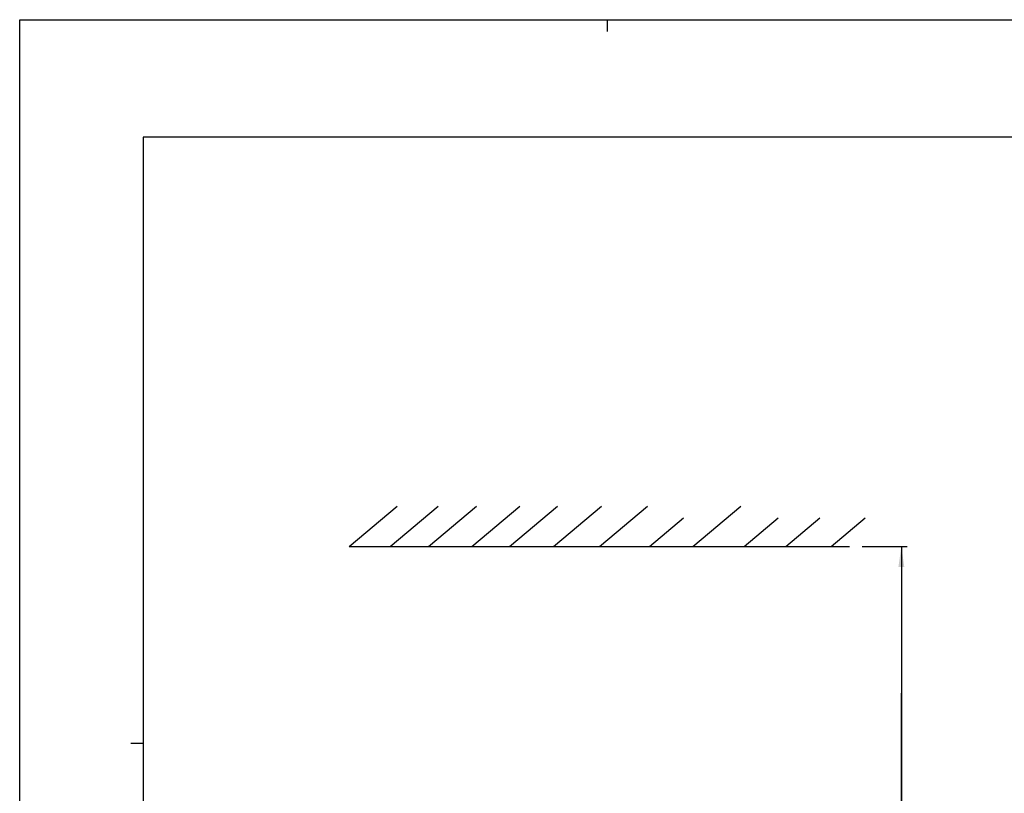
# Model space of a CAD drawing. Extents: x 0 to 594, y 0 to 420.
# Tile 9 of 38: x 0 to 168, y 288 to 420. Entities that reach past the tile are written whole.
import ezdxf

# ---------------------------------------------------------------- set-up
doc = ezdxf.new("R2010")
doc.units = 0
doc.header["$LTSCALE"] = 32.67
doc.layers.get('0').update_dxf_attribs({"linetype": 'CONTINUOUS'})
doc.styles.get("Standard").update_dxf_attribs({"font": 'txt', "width": 0.8})
doc.dimstyles.get("Standard").update_dxf_attribs({"dimtxt": 2.5, "dimasz": 2.5, "dimexe": 1.25, "dimexo": 0.625, "dimtad": 1, "dimcen": 2.5, "dimazin": 3, "dimtfac": 1, "dimtmove": 0, "dimatfit": 3})

# ---------------------------------------------------------------- blocks, each defined once
blk = doc.blocks.new('_FILLED')
at = {"color": 0, "linetype": 'BYBLOCK'}
blk.add_solid([(0, 0), (-1, 0.143), (-1, -0.143)], dxfattribs=at)
blk = doc.blocks.new('*D0')
at = {"color": 2, "linetype": 'CONTINUOUS'}
for p, q in [((143.31, 330.44), (150.99, 330.44)), ((149.99, 330.44), (149.99, 305.46)), ((149.99, 280.48), (149.99, 305.46)), ((149.99, 305.46), (149.99, 232.86)), ((121.17, 280.48), (150.99, 280.48))]:
    blk.add_line(p, q, dxfattribs=at)
at = {"color": 2, "linetype": 'CONTINUOUS', "xscale": 3.5, "yscale": 3.5, "zscale": 3.5}
for p, rotation in [((149.99, 330.44), 90), ((149.99, 280.48), 270)]:
    blk.add_blockref('_FILLED', p, dxfattribs=dict(at, rotation=rotation))
at = {"color": 5, "linetype": 'CONTINUOUS', "width": 0.8}
for s, p in [('100', (149.11, 269.26)), ('AIR SPACE OUTLET', (154.36, 232.86)), ('MIN ', (149.11, 258.06))]:
    blk.add_text(s, height=3.5, rotation=90, dxfattribs=at).set_placement(p)

msp = doc.modelspace()

# ---------------------------------------------------------------- linework, layer by layer
at = {"color": 7, "linetype": 'CONTINUOUS'}
for p, q in [((0, 0), (0, 420)), ((0, 420), (594, 420)), ((21, 400), (21, 20)), ((573, 400), (21, 400)), ((56.063, 330.441), (64.237, 337.3)), ((63, 330.441), (71.175, 337.3)), ((69.568, 330.441), (77.742, 337.3)), ((76.908, 330.441), (85.082, 337.3)), ((83.346, 330.441), (91.521, 337.3)), ((90.815, 330.441), (98.99, 337.3)), ((98.621, 330.441), (106.795, 337.3)), ((114.509, 330.441), (122.684, 337.3)), ((107.169, 330.441), (112.923, 335.269)), ((123.266, 330.441), (129.019, 335.269)), ((130.348, 330.441), (136.102, 335.269)), ((138.075, 330.441), (143.828, 335.269)), ((56.063, 330.441), (141.179, 330.441))]:
    msp.add_line(p, q, dxfattribs=at)
at = {"color": 2, "linetype": 'CONTINUOUS'}
for p, q in [((100, 418), (100, 420)), ((18.9, 297), (21, 297))]:
    msp.add_line(p, q, dxfattribs=at)

# ---------------------------------------------------------------- dimensions: what is measured, and where the dimension line sits
dim = msp.add_linear_dim(base=(149.988, 330.441), p1=(121.174, 280.484), p2=(143.309, 330.441), angle=90, dimstyle='Standard', dxfattribs=at)
dim.commit()
dim.dimension.update_dxf_attribs({"geometry": '*D0', "text_midpoint": (149.988, 255.26), "dimtype": 128})

doc.saveas('drawing.dxf')
